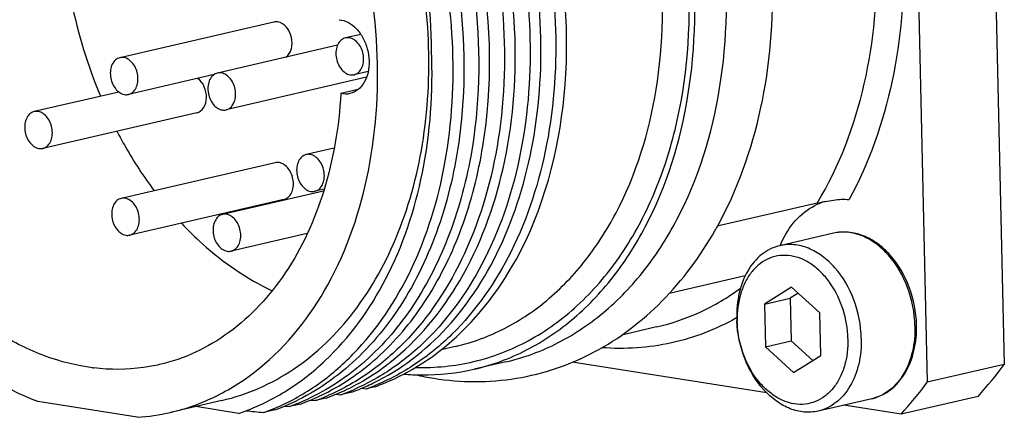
# Model space of a CAD drawing. Header units: millimetres. Extents: x 0 to 420, y 0 to 297.
# Tile 21 of 69: x 186.41 to 190.32, y 55.36 to 56.94. Entities that reach past the tile are written whole.
import ezdxf

# ---------------------------------------------------------------- set-up
doc = ezdxf.new("R2010")
doc.units = ezdxf.units.MM
doc.header["$LTSCALE"] = 23.1
doc.layers.add('COMPONENTS', color=7, linetype='CONTINUOUS')

msp = doc.modelspace()

# ---------------------------------------------------------------- linework, layer by layer
at = {"layer": 'COMPONENTS', "color": 7, "linetype": 'CONTINUOUS'}
for p, q in [((190.23956, 58.96396), (190.31779, 55.57414)), ((189.93363, 58.89308), (190.01186, 55.50326)), ((187.41681, 56.93516), (186.80495, 56.7934)), ((187.76175, 56.886), (187.70114, 56.87196)), ((187.66937, 56.84257), (187.19271, 56.73214)), ((187.17951, 56.72621), (186.8388, 56.64727)), ((187.78472, 56.71532), (187.22657, 56.58601)), ((187.7914, 56.7389), (187.73499, 56.72583)), ((186.80103, 56.65684), (186.46492, 56.57897)), ((187.75094, 56.66652), (187.68254, 56.65067)), ((187.11064, 56.5746), (186.49878, 56.43284)), ((187.65644, 56.43408), (187.54516, 56.4083)), ((187.42228, 56.37592), (186.81041, 56.23416)), ((187.61398, 56.26341), (187.21311, 56.17054)), ((187.61624, 56.27079), (187.57902, 56.26217)), ((187.45613, 56.22979), (186.84427, 56.08803)), ((189.57413, 56.21491), (189.17773, 56.12307)), ((187.54917, 56.09442), (187.24697, 56.02441)), ((189.63932, 56.09555), (189.42619, 56.04617)), ((189.28875, 55.92614), (188.98683, 55.85619)), ((189.47295, 55.88134), (189.36496, 55.81378)), ((189.49904, 55.85749), (189.46694, 55.83741)), ((189.58486, 55.77904), (189.47295, 55.88134)), ((189.36496, 55.81378), (189.46694, 55.83741)), ((189.36496, 55.81378), (189.36888, 55.64392)), ((189.46694, 55.83741), (189.47086, 55.66754)), ((189.58878, 55.60917), (189.58486, 55.77904)), ((188.93671, 55.72301), (188.79827, 55.69093)), ((189.36888, 55.64392), (189.47086, 55.66754)), ((189.47086, 55.66754), (189.55668, 55.58909)), ((188.13799, 55.64574), (188.081, 55.63253)), ((189.36888, 55.64392), (189.48079, 55.54161)), ((188.33851, 55.58442), (188.21268, 55.55526)), ((189.37464, 55.46055), (188.60092, 55.58279)), ((189.48079, 55.54161), (189.58878, 55.60917)), ((190.31779, 55.57414), (190.01186, 55.50326)), ((187.663, 55.45581), (187.68258, 55.45385)), ((187.67721, 55.46145), (187.67866, 55.46208)), ((187.72568, 55.46384), (187.68258, 55.45385)), ((187.76499, 55.47943), (187.78456, 55.47748)), ((187.77893, 55.48496), (187.78064, 55.48571)), ((187.81713, 55.48503), (187.78456, 55.47748)), ((186.87378, 55.36385), (186.47933, 55.42617)), ((187.21, 55.43074), (187.00604, 55.38348)), ((187.47645, 55.4156), (187.47524, 55.41507)), ((187.52173, 55.41659), (187.47863, 55.4066)), ((187.56102, 55.43218), (187.5806, 55.43023)), ((187.57517, 55.4378), (187.57669, 55.43846)), ((187.6237, 55.44021), (187.5806, 55.43023)), ((189.79167, 55.43797), (189.57854, 55.38859)), ((190.21355, 55.44722), (189.90761, 55.37634)), ((187.2767, 55.37967), (187.10598, 55.40664)), ((187.41975, 55.39296), (187.37665, 55.38297)), ((187.45886, 55.40857), (187.47863, 55.4066)), ((189.90761, 55.37634), (189.68053, 55.41222))]:
    msp.add_line(p, q, dxfattribs=at)
at = {"layer": 'COMPONENTS', "color": 9, "linetype": 'CONTINUOUS'}
for p, q in [((189.25511, 55.75958), (189.2536, 55.75873)), ((188.93671, 55.72301), (188.93692, 55.72306))]:
    msp.add_line(p, q, dxfattribs=at)
at = {"layer": 'COMPONENTS', "color": 7, "linetype": 'CONTINUOUS'}
for centre, radius, start, end in [((188.55032, 57.40422), 1.97626, 191.29721, 202.75576), ((189.67334, 55.99424), 0.23752, 111.52123, 117.17997), ((189.67166, 55.9984), 0.23303, 106.37505, 111.51254), ((187.86495, 56.84674), 1.49939, 330.46004, 331.131), ((189.80319, 55.88903), 0.40778, 155.81957, 157.35997), ((189.70114, 55.76678), 0.44628, 181.32377, 182.6477), ((187.27507, 56.34906), 0.97559, 307.09528, 308.14188), ((188.9123, 56.62225), 1.75326, 317.91774, 323.28693), ((186.79742, 56.35215), 0.79778, 262.70401, 263.07698), ((187.42706, 56.29305), 0.88137, 293.65167, 295.7724), ((188.22471, 56.61434), 1.10893, 257.25233, 261.00975), ((188.60637, 56.55137), 1.75326, 317.91774, 323.28693), ((187.22237, 56.2474), 0.88313, 293.6533, 296.45569), ((187.3314, 56.25455), 0.86521, 289.74543, 292.54421), ((187.32828, 56.26216), 0.87343, 292.54167, 293.54644), ((187.32435, 56.27102), 0.88313, 293.65323, 296.45549), ((187.3902, 56.26839), 0.86543, 289.74569, 292.64071), ((187.38708, 56.276), 0.87365, 292.63787, 293.54636), ((187.43337, 56.2782), 0.86523, 289.74543, 292.54507), ((187.43028, 56.28575), 0.87339, 292.54251, 293.52762), ((187.49272, 56.29057), 0.86388, 289.74406, 291.93468), ((187.12022, 56.22411), 0.88351, 293.77829, 296.44772), ((187.18626, 56.2211), 0.86538, 289.7457, 292.64062), ((187.18308, 56.22883), 0.87374, 292.63781, 293.58979), ((187.22942, 56.23092), 0.86521, 289.74544, 292.54444), ((187.22631, 56.23853), 0.87343, 292.5419, 293.54187), ((187.28822, 56.24477), 0.86543, 289.74569, 292.64073), ((187.2851, 56.25236), 0.87364, 292.6379, 293.54179), ((186.81724, 56.1999), 0.83796, 273.86892, 283.02797), ((186.99962, 56.20586), 0.87142, 288.53979, 290.54223), ((188.42362, 65.98084), 10.64945, 263.971945, 264.358008), ((187.08427, 56.19752), 0.86543, 289.74568, 292.64072), ((187.08115, 56.2051), 0.87363, 292.63789, 293.53854), ((187.12754, 56.20705), 0.86494, 289.74547, 292.53394), ((187.12423, 56.21512), 0.87367, 292.53152, 293.68917)]:
    msp.add_arc(centre, radius, start, end, dxfattribs=at)
for points, knots in [([(188.33851, 55.58442), (188.41039, 55.60107), (188.55254, 55.65358), (188.74372, 55.78409), (188.90834, 55.96168), (189.09066, 56.26064), (189.2218, 56.71897), (189.22026, 57.31306), (189.06805, 57.90052), (188.82392, 58.33789), (188.5704, 58.61909), (188.36368, 58.78359), (188.14306, 58.90031), (187.98715, 58.94445), (187.91013, 58.95662)], [0, 0, 0, 0, 0.0512584, 0.1039977, 0.1594048, 0.2181966, 0.3459247, 0.4844921, 0.6264686, 0.7632728, 0.8276533, 0.8885283, 0.9458347, 1, 1, 1, 1]), ([(188.21269, 55.55526), (188.28457, 55.57192), (188.42672, 55.62443), (188.61789, 55.75494), (188.78251, 55.93253), (188.96483, 56.23149), (189.09596, 56.68983), (189.09443, 57.28391), (188.94221, 57.87137), (188.69808, 58.30875), (188.44456, 58.58994), (188.23784, 58.75444), (188.01722, 58.87116), (187.86131, 58.91529), (187.78429, 58.92746)], [0, 0, 0, 0, 0.0512587, 0.1039981, 0.1594052, 0.2181971, 0.3459256, 0.4844928, 0.6264692, 0.7632732, 0.8276536, 0.8885284, 0.9458348, 1, 1, 1, 1]), ([(187.81028, 55.49935), (187.92041, 55.55252), (188.12895, 55.71441), (188.3468, 56.06289), (188.46969, 56.49247), (188.49025, 56.96879), (188.40714, 57.45541), (188.17697, 58.04386), (187.86636, 58.42448), (187.61423, 58.58812)], [0, 0, 0, 0, 0.1023581, 0.2147387, 0.3387368, 0.4722195, 0.6106495, 0.7484278, 1, 1, 1, 1]), ([(187.67637, 58.59963), (187.93338, 58.4318), (188.24793, 58.04003), (188.4754, 57.4368), (188.55217, 56.94024), (188.52094, 56.45773), (188.38456, 56.02778), (188.18337, 55.7358), (187.98223, 55.5706), (187.87191, 55.51197), (187.81542, 55.48923)], [0, 0, 0, 0, 0.2529906, 0.3914839, 0.5302487, 0.6634851, 0.7866453, 0.8978938, 0.9498102, 1, 1, 1, 1]), ([(188.41818, 56.06749), (188.5141, 56.27301), (188.59013, 56.62532), (188.57523, 57.10048), (188.50486, 57.46816), (188.37812, 57.81935), (188.14963, 58.23098), (187.90381, 58.48998), (187.7162, 58.61174)], [0, 0, 0, 0, 0.2400818, 0.3699038, 0.5024177, 0.6345338, 0.7632422, 1, 1, 1, 1]), ([(187.57113, 58.57813), (187.82644, 58.41243), (188.13994, 58.02546), (188.36913, 57.42831), (188.44898, 56.93559), (188.42243, 56.4552), (188.29202, 56.02501), (188.09677, 55.73023), (187.90006, 55.56071), (187.79171, 55.49933), (187.73609, 55.47509)], [0, 0, 0, 0, 0.2522641, 0.3904309, 0.5290462, 0.6623924, 0.7859079, 0.8976218, 0.9497184, 1, 1, 1, 1]), ([(186.47933, 55.42617), (186.34035, 55.47917), (186.06951, 55.65375), (185.75523, 56.0396), (185.53666, 56.52146), (185.4359, 57.04947), (185.46348, 57.56958), (185.61793, 58.02887), (185.85297, 58.3283), (186.08547, 58.47974), (186.21112, 58.52513), (186.27467, 58.53985)], [0, 0, 0, 0, 0.1159924, 0.2450469, 0.383457, 0.5244165, 0.6603613, 0.7852506, 0.8969503, 0.9491296, 1, 1, 1, 1]), ([(188.04282, 56.81959), (188.0421, 56.99022), (188.01038, 57.24761), (187.91273, 57.57555), (187.72576, 58.01656), (187.46477, 58.34629), (187.20439, 58.51301)], [0, 0, 0, 0, 0.2622889, 0.3943229, 0.5247391, 1, 1, 1, 1]), ([(187.43005, 55.40417), (187.48567, 55.42839), (187.59404, 55.48976), (187.79077, 55.65927), (187.98605, 55.95404), (188.11649, 56.38423), (188.14306, 56.86464), (188.06322, 57.35737), (187.83403, 57.95456), (187.52052, 58.34154), (187.2652, 58.50725)], [0, 0, 0, 0, 0.0502811, 0.102377, 0.2140891, 0.3376039, 0.4709491, 0.6095663, 0.747733, 1, 1, 1, 1]), ([(187.3083, 58.51724), (187.45293, 58.42337), (187.7195, 58.17028), (188.00245, 57.68592), (188.16422, 57.12994), (188.18013, 56.73953), (188.16176, 56.54947)], [0, 0, 0, 0, 0.2311081, 0.4829271, 0.7440803, 1, 1, 1, 1]), ([(187.36717, 58.53088), (187.52293, 58.42979), (187.80742, 58.15222), (188.09679, 57.6213), (188.24386, 57.01851), (188.23429, 56.60111), (188.19853, 56.40239)], [0, 0, 0, 0, 0.2322087, 0.4859462, 0.7474903, 1, 1, 1, 1]), ([(187.00614, 55.38351), (187.06968, 55.39823), (187.19533, 55.44362), (187.42784, 55.59506), (187.66287, 55.89449), (187.81733, 56.35378), (187.84491, 56.87389), (187.74415, 57.4019), (187.52557, 57.88377), (187.2113, 58.26961), (186.94045, 58.4442), (186.80147, 58.4972)], [0, 0, 0, 0, 0.0508704, 0.1030497, 0.2147494, 0.3396387, 0.4755835, 0.616543, 0.7549531, 0.8840076, 1, 1, 1, 1]), ([(186.69611, 55.56082), (186.63211, 55.56902), (186.50215, 55.60201), (186.31745, 55.69445), (186.14386, 55.82741), (185.93011, 56.0573), (185.72313, 56.41843), (185.59207, 56.90603), (185.58759, 57.4016), (185.71128, 57.84767), (185.92345, 58.14316), (186.14053, 58.29215), (186.25889, 58.33603), (186.31873, 58.3499)], [0, 0, 0, 0, 0.0539328, 0.1109559, 0.1715576, 0.2357253, 0.372369, 0.5145573, 0.6535746, 0.7817923, 0.895783, 0.9486445, 1, 1, 1, 1]), ([(189.178, 56.12282), (189.2581, 56.26811), (189.3747, 56.59735), (189.40951, 57.03564), (189.37625, 57.39691), (189.3013, 57.757), (189.19977, 58.01651), (189.11308, 58.17757)], [0, 0, 0, 0, 0.2333782, 0.4833567, 0.6125531, 0.7427156, 1, 1, 1, 1]), ([(187.21009, 55.43076), (187.31093, 55.45413), (187.51104, 55.54312), (187.75323, 55.78), (187.92773, 56.09982), (188.02575, 56.47936), (188.04254, 56.89394), (187.95751, 57.44909), (187.77704, 57.84599), (187.6089, 58.06774)], [0, 0, 0, 0, 0.1011603, 0.2084412, 0.3255212, 0.4528799, 0.5883463, 0.7280269, 1, 1, 1, 1]), ([(187.61581, 55.45675), (187.69699, 55.49714), (187.85247, 55.60722), (188.03815, 55.83606), (188.17511, 56.12037), (188.28774, 56.56503), (188.27674, 57.17359), (188.12081, 57.6427), (188.00654, 57.86012)], [0, 0, 0, 0, 0.1019568, 0.210751, 0.3281199, 0.4540332, 0.7237941, 1, 1, 1, 1]), ([(187.87761, 55.58177), (187.98966, 55.66976), (188.18645, 55.90972), (188.35195, 56.36285), (188.39526, 56.8821), (188.34044, 57.2382), (188.29252, 57.41419)], [0, 0, 0, 0, 0.2164207, 0.4583378, 0.7229375, 1, 1, 1, 1]), ([(188.32134, 57.01453), (188.33819, 56.84383), (188.33439, 56.50953), (188.21225, 56.04607), (188.01298, 55.72591), (187.80708, 55.54266), (187.69278, 55.47703), (187.63405, 55.45144)], [0, 0, 0, 0, 0.2836461, 0.5468562, 0.7840003, 0.8940653, 1, 1, 1, 1]), ([(187.67576, 56.94447), (187.70116, 56.94224), (187.73957, 56.91893), (187.77197, 56.87273), (187.78955, 56.82867), (187.79667, 56.78157), (187.79282, 56.73578), (187.77821, 56.69567), (187.76089, 56.6743), (187.75101, 56.66638)], [0, 0, 0, 0, 0.2226316, 0.3536822, 0.4923795, 0.6321899, 0.7662733, 0.8894072, 1, 1, 1, 1]), ([(187.46399, 56.7949), (187.4866, 56.81023), (187.49944, 56.87695), (187.45911, 56.93137), (187.43204, 56.93565)], [0, 0, 0, 0, 0.499119, 1, 1, 1, 1]), ([(187.70107, 56.87194), (187.69478, 56.87048), (187.68224, 56.86378), (187.66935, 56.84581), (187.66272, 56.82257), (187.66291, 56.7883), (187.67737, 56.74889), (187.70545, 56.7276), (187.71976, 56.72534)], [0, 0, 0, 0, 0.1042043, 0.2188751, 0.3477676, 0.4875754, 0.7663759, 1, 1, 1, 1]), ([(187.73506, 56.72585), (187.74135, 56.72731), (187.75389, 56.73401), (187.76678, 56.75198), (187.77341, 56.77521), (187.77322, 56.80948), (187.75876, 56.8489), (187.73068, 56.87019), (187.71637, 56.87245)], [0, 0, 0, 0, 0.1042043, 0.2188751, 0.3477676, 0.4875754, 0.7663759, 1, 1, 1, 1]), ([(186.80488, 56.79338), (186.79859, 56.79192), (186.78605, 56.78522), (186.77316, 56.76725), (186.76653, 56.74401), (186.76672, 56.70975), (186.78118, 56.67033), (186.80926, 56.64904), (186.82357, 56.64678)], [0, 0, 0, 0, 0.1042043, 0.2188751, 0.3477676, 0.4875754, 0.7663759, 1, 1, 1, 1]), ([(186.83887, 56.64729), (186.84516, 56.64875), (186.8577, 56.65545), (186.87059, 56.67342), (186.87722, 56.69666), (186.87703, 56.73092), (186.86257, 56.77034), (186.83449, 56.79163), (186.82018, 56.79389)], [0, 0, 0, 0, 0.1042043, 0.2188751, 0.3477676, 0.4875754, 0.7663759, 1, 1, 1, 1]), ([(187.3054, 55.38985), (187.3627, 55.41132), (187.47484, 55.46743), (187.68013, 55.62826), (187.88694, 55.91675), (188.02813, 56.34486), (188.04957, 56.65831), (188.04282, 56.81959)], [0, 0, 0, 0, 0.1073421, 0.2181131, 0.4549228, 0.7168442, 1, 1, 1, 1]), ([(187.11067, 56.5746), (187.12157, 56.57713), (187.14281, 56.59488), (187.15168, 56.63543), (187.14344, 56.67806), (187.12582, 56.70287), (187.11467, 56.71121)], [0, 0, 0, 0, 0.2085474, 0.4613756, 0.7406498, 1, 1, 1, 1]), ([(187.19264, 56.73212), (187.18635, 56.73065), (187.17382, 56.72395), (187.16093, 56.70599), (187.15429, 56.68275), (187.15448, 56.64848), (187.16895, 56.60907), (187.19703, 56.58778), (187.21134, 56.58552)], [0, 0, 0, 0, 0.1042043, 0.2188751, 0.3477676, 0.4875754, 0.7663759, 1, 1, 1, 1]), ([(187.22664, 56.58603), (187.23293, 56.58749), (187.24546, 56.59419), (187.25835, 56.61216), (187.26499, 56.63539), (187.26479, 56.66966), (187.25033, 56.70908), (187.22225, 56.73036), (187.20794, 56.73262)], [0, 0, 0, 0, 0.1042043, 0.2188751, 0.3477676, 0.4875754, 0.7663759, 1, 1, 1, 1]), ([(187.68254, 56.65067), (187.67514, 56.52002), (187.6334, 56.2698), (187.48403, 55.93781), (187.29043, 55.72637), (187.10827, 55.61831), (187.01117, 55.58484), (186.96206, 55.57346)], [0, 0, 0, 0, 0.283608, 0.5436578, 0.7792792, 0.8907374, 1, 1, 1, 1]), ([(186.46485, 56.57895), (186.45856, 56.57748), (186.44602, 56.57078), (186.43314, 56.55282), (186.4265, 56.52958), (186.42669, 56.49531), (186.44116, 56.4559), (186.46924, 56.43461), (186.48355, 56.43235)], [0, 0, 0, 0, 0.1042043, 0.2188751, 0.3477676, 0.4875754, 0.7663759, 1, 1, 1, 1]), ([(186.49884, 56.43286), (186.50514, 56.43432), (186.51767, 56.44102), (186.53056, 56.45899), (186.5372, 56.48222), (186.537, 56.51649), (186.52254, 56.55591), (186.49446, 56.57719), (186.48015, 56.57945)], [0, 0, 0, 0, 0.1042043, 0.2188751, 0.3477676, 0.4875754, 0.7663759, 1, 1, 1, 1]), ([(188.16176, 56.54947), (188.14974, 56.42505), (188.10465, 56.18623), (187.9687, 55.86247), (187.77269, 55.60154), (187.60276, 55.47735), (187.51372, 55.43307)], [0, 0, 0, 0, 0.2792499, 0.5388692, 0.7778344, 1, 1, 1, 1]), ([(186.79311, 56.50091), (186.80405, 56.47993), (186.8487, 56.39816), (186.8998, 56.31988), (186.94148, 56.26428)], [0, 0, 0, 0, 0.254022, 1, 1, 1, 1]), ([(187.54509, 56.40828), (187.5388, 56.40682), (187.52626, 56.40012), (187.51338, 56.38215), (187.50674, 56.35891), (187.50693, 56.32464), (187.52139, 56.28523), (187.54948, 56.26394), (187.56378, 56.26168)], [0, 0, 0, 0, 0.1042043, 0.2188751, 0.3477676, 0.4875754, 0.7663759, 1, 1, 1, 1]), ([(188.19853, 56.40239), (188.17843, 56.29071), (188.12043, 56.07792), (187.97473, 55.79387), (187.77906, 55.56892), (187.61681, 55.46482), (187.53274, 55.4281)], [0, 0, 0, 0, 0.2778516, 0.536179, 0.7753595, 1, 1, 1, 1]), ([(187.57908, 56.26219), (187.58538, 56.26365), (187.59791, 56.27035), (187.6108, 56.28832), (187.61743, 56.31155), (187.61724, 56.34582), (187.60278, 56.38524), (187.5747, 56.40653), (187.56039, 56.40879)], [0, 0, 0, 0, 0.1042043, 0.2188751, 0.3477676, 0.4875754, 0.7663759, 1, 1, 1, 1]), ([(187.45616, 56.2298), (187.46245, 56.23125), (187.47499, 56.23794), (187.4879, 56.2559), (187.49454, 56.27914), (187.49436, 56.31341), (187.47991, 56.35284), (187.45182, 56.37414), (187.43751, 56.37641)], [0, 0, 0, 0, 0.1041766, 0.2188369, 0.347718, 0.4875258, 0.7663538, 1, 1, 1, 1]), ([(186.81035, 56.23414), (186.80405, 56.23268), (186.79152, 56.22598), (186.77863, 56.20801), (186.772, 56.18477), (186.77219, 56.1505), (186.78665, 56.11109), (186.81473, 56.0898), (186.82904, 56.08754)], [0, 0, 0, 0, 0.1042043, 0.2188751, 0.3477676, 0.4875754, 0.7663759, 1, 1, 1, 1]), ([(186.84434, 56.08805), (186.85063, 56.08951), (186.86317, 56.09621), (186.87605, 56.11418), (186.88269, 56.13741), (186.8825, 56.17168), (186.86803, 56.2111), (186.83995, 56.23239), (186.82564, 56.23465)], [0, 0, 0, 0, 0.1042043, 0.2188751, 0.3477676, 0.4875754, 0.7663759, 1, 1, 1, 1]), ([(189.43119, 56.05606), (189.4457, 56.08839), (189.48182, 56.14712), (189.53605, 56.19075), (189.56484, 56.20553)], [0, 0, 0, 0, 0.5226215, 1, 1, 1, 1]), ([(189.57413, 56.21491), (189.59572, 56.21992), (189.63748, 56.22872), (189.68073, 56.23205), (189.70118, 56.22958)], [0, 0, 0, 0, 0.518332, 1, 1, 1, 1]), ([(187.21304, 56.17052), (187.20675, 56.16905), (187.19421, 56.16235), (187.18133, 56.14439), (187.17469, 56.12115), (187.17488, 56.08688), (187.18935, 56.04747), (187.21743, 56.02618), (187.23174, 56.02392)], [0, 0, 0, 0, 0.1042043, 0.2188751, 0.3477676, 0.4875754, 0.7663759, 1, 1, 1, 1]), ([(187.24703, 56.02443), (187.25333, 56.02589), (187.26586, 56.03259), (187.27875, 56.05056), (187.28538, 56.07379), (187.28519, 56.10806), (187.27073, 56.14748), (187.24265, 56.16876), (187.22834, 56.17102)], [0, 0, 0, 0, 0.1042043, 0.2188751, 0.3477676, 0.4875754, 0.7663759, 1, 1, 1, 1]), ([(187.04941, 56.13546), (187.07637, 56.10674), (187.1835, 56.00148), (187.30929, 55.91421), (187.40952, 55.86689)], [0, 0, 0, 0, 0.2622279, 1, 1, 1, 1]), ([(188.05142, 55.51904), (188.15964, 55.50194), (188.38249, 55.5009), (188.70052, 55.60948), (188.97375, 55.81763), (189.1114, 56.00509), (189.16943, 56.1075)], [0, 0, 0, 0, 0.2446429, 0.4876325, 0.7371641, 1, 1, 1, 1]), ([(189.96929, 55.73101), (189.96811, 55.78202), (189.94847, 55.88236), (189.8857, 55.99155), (189.81655, 56.05554), (189.75964, 56.08768), (189.69918, 56.10268), (189.65848, 56.09999), (189.63932, 56.09555)], [0, 0, 0, 0, 0.2764693, 0.5429925, 0.6669322, 0.783311, 0.8934223, 1, 1, 1, 1]), ([(187.81713, 55.48503), (187.88021, 55.50755), (188.00372, 55.56834), (188.22805, 55.74716), (188.35396, 55.93308), (188.41818, 56.06749)], [0, 0, 0, 0, 0.2348331, 0.4777824, 1, 1, 1, 1]), ([(189.42619, 56.04617), (189.41352, 56.04324), (189.38847, 56.03434), (189.34187, 56.00497), (189.29387, 55.94705), (189.2603, 55.85746), (189.25418, 55.7909), (189.25498, 55.75647)], [0, 0, 0, 0, 0.1077352, 0.2180217, 0.4530612, 0.7147476, 1, 1, 1, 1]), ([(189.74975, 55.6783), (189.74856, 55.7299), (189.72884, 55.83121), (189.66619, 55.94149), (189.59754, 56.00591), (189.5419, 56.03792), (189.48351, 56.05286), (189.44444, 56.0504), (189.42619, 56.04617)], [0, 0, 0, 0, 0.2813583, 0.5516335, 0.6758886, 0.7909157, 0.8978564, 1, 1, 1, 1]), ([(189.69677, 55.67673), (189.69587, 55.71567), (189.6828, 55.7928), (189.64141, 55.88002), (189.59523, 55.93712), (189.5566, 55.9707), (189.51472, 55.9945), (189.47106, 56.00745), (189.42733, 56.0088), (189.38544, 55.9983), (189.34733, 55.97646), (189.31458, 55.94441), (189.2883, 55.90357), (189.26242, 55.83808), (189.25612, 55.78316), (189.25697, 55.74622)], [0, 0, 0, 0, 0.1438902, 0.2847956, 0.3513305, 0.414067, 0.4728012, 0.5279595, 0.5806476, 0.6325236, 0.6854439, 0.7410111, 0.8002465, 0.8634923, 1, 1, 1, 1]), ([(189.57854, 55.38859), (189.5606, 55.38444), (189.52225, 55.38191), (189.46485, 55.39612), (189.40998, 55.4269), (189.34193, 55.48913), (189.27886, 55.5964), (189.25768, 55.69543), (189.25533, 55.74616)], [0, 0, 0, 0, 0.1023135, 0.2092844, 0.3241482, 0.4480985, 0.7178971, 1, 1, 1, 1]), ([(189.69677, 55.67673), (189.69763, 55.63979), (189.69132, 55.58488), (189.66544, 55.51938), (189.63917, 55.47854), (189.60641, 55.44649), (189.5683, 55.42465), (189.52642, 55.41415), (189.48268, 55.4155), (189.43903, 55.42845), (189.39714, 55.45225), (189.35851, 55.48583), (189.31233, 55.54294), (189.27094, 55.63015), (189.25787, 55.70728), (189.25697, 55.74622)], [0, 0, 0, 0, 0.1365077, 0.1997535, 0.2589889, 0.3145561, 0.3674764, 0.4193524, 0.4720405, 0.5271988, 0.585933, 0.6486695, 0.7152044, 0.8561098, 1, 1, 1, 1]), ([(189.79167, 55.43797), (189.80504, 55.44107), (189.83137, 55.45038), (189.87993, 55.48072), (189.92947, 55.53962), (189.96383, 55.62999), (189.97008, 55.6967), (189.96929, 55.73101)], [0, 0, 0, 0, 0.1114993, 0.2248373, 0.4621824, 0.7210431, 1, 1, 1, 1]), ([(189.74975, 55.6783), (189.75055, 55.64387), (189.74443, 55.5773), (189.71086, 55.48772), (189.66286, 55.4298), (189.61626, 55.40043), (189.59121, 55.39153), (189.57854, 55.38859)], [0, 0, 0, 0, 0.2852524, 0.5469388, 0.7819783, 0.8922648, 1, 1, 1, 1]), ([(186.96206, 55.57346), (186.94096, 55.56857), (186.85507, 55.55262), (186.76642, 55.55227), (186.70126, 55.56018)], [0, 0, 0, 0, 0.2481405, 1, 1, 1, 1]), ([(187.71779, 55.48037), (187.73047, 55.48668), (187.78109, 55.51339), (187.82915, 55.54492), (187.86349, 55.57089)], [0, 0, 0, 0, 0.2475227, 1, 1, 1, 1]), ([(187.93256, 55.53555), (187.95621, 55.53357), (188.04996, 55.52923), (188.14441, 55.53944), (188.21269, 55.55526)], [0, 0, 0, 0, 0.2529898, 1, 1, 1, 1])]:
    msp.add_open_spline(points, degree=3, knots=knots, dxfattribs=at)
at = {"layer": 'COMPONENTS', "color": 9, "linetype": 'CONTINUOUS'}
for points, knots in [([(187.98012, 55.56231), (188.05731, 55.56001), (188.21321, 55.57538), (188.43435, 55.66073), (188.63183, 55.80403), (188.79836, 55.99868), (188.92875, 56.23695), (189.05179, 56.60924), (189.09064, 57.13044), (188.96643, 57.75139), (188.72978, 58.22328), (188.47248, 58.52994), (188.25918, 58.70997), (188.02931, 58.83756), (187.8657, 58.88529), (187.78497, 58.89804)], [0, 0, 0, 0, 0.0518307, 0.1036933, 0.1572768, 0.2138831, 0.274226, 0.3384104, 0.4758515, 0.6192819, 0.7589081, 0.8247467, 0.886879, 0.9451523, 1, 1, 1, 1]), ([(188.13799, 55.64574), (188.20549, 55.66138), (188.33899, 55.71069), (188.51853, 55.83326), (188.67313, 56.00004), (188.84435, 56.2808), (188.96751, 56.71124), (188.96606, 57.26916), (188.82312, 57.82086), (188.59385, 58.23161), (188.35576, 58.49569), (188.16163, 58.65018), (187.95443, 58.7598), (187.80801, 58.80125), (187.73568, 58.81267)], [0, 0, 0, 0, 0.0512584, 0.1039977, 0.1594048, 0.2181966, 0.3459247, 0.4844921, 0.6264686, 0.7632728, 0.8276533, 0.8885283, 0.9458347, 1, 1, 1, 1]), ([(189.57413, 56.21491), (189.74973, 56.50488), (189.83853, 56.96048), (189.79382, 57.48348), (189.71917, 57.84938), (189.61559, 58.1125), (189.52659, 58.27515)], [0, 0, 0, 0, 0.4764606, 0.6073128, 0.7394012, 1, 1, 1, 1]), ([(189.65432, 58.25997), (189.73642, 58.09787), (189.86334, 57.75218), (189.95993, 57.05998), (189.86149, 56.52221), (189.70118, 56.22958)], [0, 0, 0, 0, 0.2604193, 0.521785, 1, 1, 1, 1]), ([(189.96289, 55.72768), (189.9617, 55.77928), (189.94197, 55.88059), (189.87932, 55.99087), (189.81067, 56.05529), (189.75503, 56.0873), (189.69664, 56.10224), (189.65758, 56.09978), (189.63932, 56.09555)], [0, 0, 0, 0, 0.2813592, 0.5516339, 0.6758888, 0.7909156, 0.8978564, 1, 1, 1, 1]), ([(188.93692, 55.72306), (188.99626, 55.73682), (189.11358, 55.77722), (189.22019, 55.84051), (189.27043, 55.87711)], [0, 0, 0, 0, 0.4949844, 1, 1, 1, 1]), ([(189.2536, 55.75873), (189.17326, 55.71353), (188.99833, 55.64573), (188.81114, 55.63358), (188.71909, 55.64065)], [0, 0, 0, 0, 0.4996347, 1, 1, 1, 1]), ([(189.96289, 55.72768), (189.96368, 55.69325), (189.95756, 55.62668), (189.92399, 55.5371), (189.87599, 55.47918), (189.8294, 55.44981), (189.80434, 55.44091), (189.79167, 55.43797)], [0, 0, 0, 0, 0.285249, 0.5469381, 0.7819781, 0.8922648, 1, 1, 1, 1])]:
    msp.add_open_spline(points, degree=3, knots=knots, dxfattribs=at)
at = {"layer": 'COMPONENTS', "color": 7, "linetype": 'CONTINUOUS'}
for points in [[(187.43204, 56.93565), (187.42701, 56.93644), (187.42174, 56.9363), (187.41678, 56.93515)], [(187.71637, 56.87245), (187.71133, 56.87324), (187.70604, 56.87309), (187.70107, 56.87194)], [(186.82018, 56.79389), (186.81514, 56.79468), (186.80985, 56.79454), (186.80488, 56.79338)], [(187.20794, 56.73262), (187.2029, 56.73342), (187.19761, 56.73327), (187.19264, 56.73212)], [(187.71976, 56.72534), (187.7248, 56.72454), (187.73009, 56.72469), (187.73506, 56.72585)], [(186.82357, 56.64678), (186.82861, 56.64599), (186.8339, 56.64613), (186.83887, 56.64729)], [(187.71876, 56.65052), (187.70699, 56.6478), (187.69431, 56.64798), (187.68254, 56.65067)], [(187.75101, 56.66638), (187.74166, 56.65888), (187.73043, 56.65322), (187.71876, 56.65052)], [(186.48015, 56.57945), (186.47511, 56.58025), (186.46982, 56.5801), (186.46485, 56.57895)], [(187.21134, 56.58552), (187.21638, 56.58472), (187.22167, 56.58487), (187.22664, 56.58603)], [(186.48355, 56.43235), (186.48859, 56.43155), (186.49387, 56.4317), (186.49884, 56.43286)], [(187.56039, 56.40879), (187.55535, 56.40958), (187.55006, 56.40943), (187.54509, 56.40828)], [(187.43751, 56.37641), (187.43248, 56.3772), (187.42721, 56.37706), (187.42225, 56.37591)], [(187.56378, 56.26168), (187.56882, 56.26089), (187.57411, 56.26103), (187.57908, 56.26219)], [(186.82564, 56.23465), (186.8206, 56.23544), (186.81532, 56.23529), (186.81035, 56.23414)], [(187.22834, 56.17102), (187.2233, 56.17182), (187.21801, 56.17167), (187.21304, 56.17052)], [(186.82904, 56.08754), (186.83408, 56.08675), (186.83937, 56.08689), (186.84434, 56.08805)], [(187.23174, 56.02392), (187.23678, 56.02312), (187.24206, 56.02327), (187.24703, 56.02443)]]:
    msp.add_open_spline(points, degree=3, dxfattribs=at)

doc.saveas('drawing.dxf')
